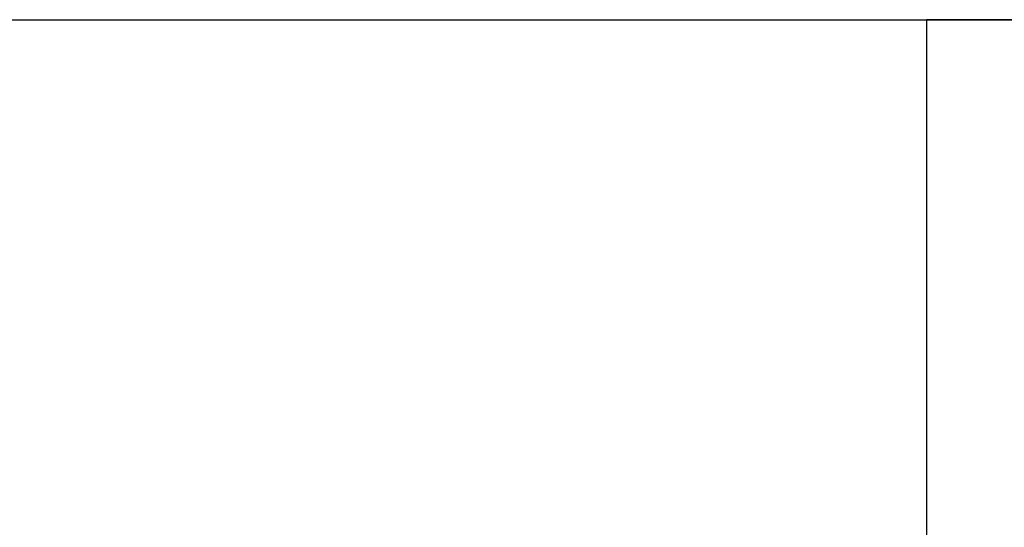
# Model space of a CAD drawing. Header units: metres. Extents: x 391.1 to 427.5, y 12.8 to 28.4.
# Tile 139 of 206: x 406.857 to 407.204, y 27.531 to 27.71. Entities that reach past the tile are written whole.
import ezdxf

# ---------------------------------------------------------------- set-up
doc = ezdxf.new("R2010")
doc.units = ezdxf.units.M
doc.layers.add('A-WALL-____-MCUT', color=7, linetype='Continuous', lineweight=25)
doc.layers.add('A-WALL-____-OTLN', color=7, linetype='Continuous', lineweight=25)

# ---------------------------------------------------------------- blocks, each defined once
blk = doc.blocks.new('Family - Evans PA-152028-03_TEL_P0A')
at = {"layer": 'A-WALL-____-MCUT', "color": 253, "true_color": 0xaaaaaa}
for p, q in [((0, 0.2), (0, 0)), ((0, 0), (0.8, 0))]:
    blk.add_line(p, q, dxfattribs=at)
at = {"layer": 'A-WALL-____-OTLN', "color": 253, "true_color": 0xaaaaaa}
for p, q in [((0, 0.2), (0, 0)), ((0, 0), (0.8, 0))]:
    blk.add_line(p, q, dxfattribs=at)
at = {"layer": 'A-WALL-____-OTLN', "color": 253, "lineweight": 18, "true_color": 0xaaaaaa}
blk.add_line((0, 0), (1.66046, 0), dxfattribs=at)
blk = doc.blocks.new('Family - Evans PA-152288-03_TEL_P0A')
at = {"layer": 'A-WALL-____-MCUT', "color": 253, "true_color": 0xaaaaaa}
blk.add_line((0, 0), (3.00106, 0), dxfattribs=at)
at = {"layer": 'A-WALL-____-OTLN', "color": 253, "true_color": 0xaaaaaa}
blk.add_line((0, 0), (3.00106, 0), dxfattribs=at)
at = {"layer": 'A-WALL-____-OTLN', "color": 253, "lineweight": 18, "true_color": 0xaaaaaa}
blk.add_line((0, 0), (3.00106, 0), dxfattribs=at)
blk = doc.blocks.new('LONDR55-XX_ZZ-ARQ-CAA-M3D-Londres55_ifc-1-03_TEL_P0A')
at = {"layer": 'A-WALL-____-OTLN', "color": 253, "lineweight": 18, "true_color": 0xaaaaaa}
blk.add_blockref('Family - Evans PA-152288-03_TEL_P0A', (405.77587, 27.70959), dxfattribs=at)
at = {"layer": 'A-WALL-____-OTLN', "color": 253, "lineweight": 18, "true_color": 0xaaaaaa, "rotation": 270}
blk.add_blockref('Family - Evans PA-152028-03_TEL_P0A', (407.17693, 27.70959), dxfattribs=at)

msp = doc.modelspace()

# ---------------------------------------------------------------- block references
at = {"lineweight": 5}
msp.add_blockref('LONDR55-XX_ZZ-ARQ-CAA-M3D-Londres55_ifc-1-03_TEL_P0A', (0, 0), dxfattribs=at)

doc.saveas('drawing.dxf')
